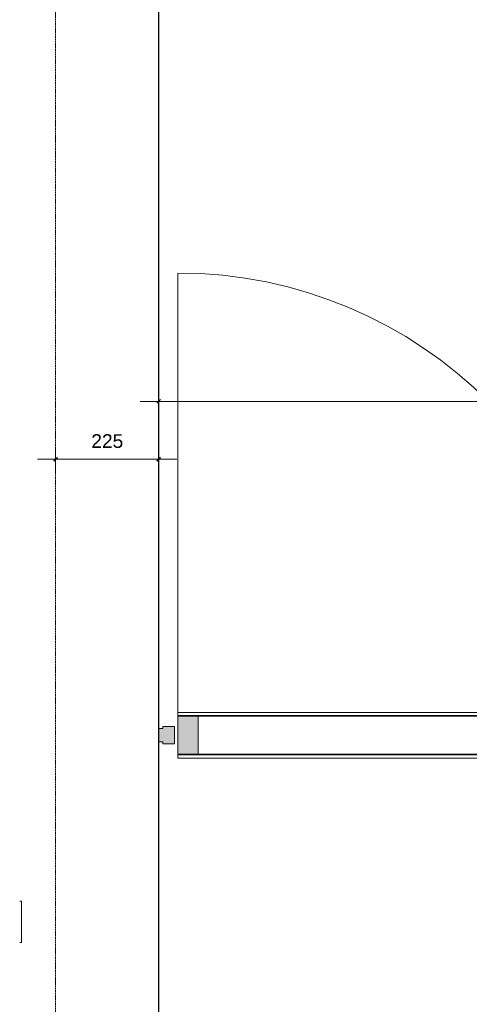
# Model space of a CAD drawing. Header units: millimetres. Extents: x 59062 to 111884, y -9418 to 39851.
# Tile 13 of 23: x 59205 to 60188, y 33210 to 35364. Entities that reach past the tile are written whole.
import ezdxf

# ---------------------------------------------------------------- set-up
doc = ezdxf.new("R2010")
doc.units = ezdxf.units.MM
doc.linetypes.add('Overhead xxSmall', pattern=[2.579688, 1.5875, -0.992188])
for name, color, linetype, lineweight in [('A----M-', 8, 'Continuous', 5), ('A----M--20', 8, 'Continuous', 5), ('A31----', 140, 'Continuous', 5), ('A31-----1', 9, 'Continuous', 5), ('A31-----2', 140, 'Continuous', 18), ('A69-----1', 8, 'Continuous', 5), ('A99----', 1, 'Continuous', 5), ('A99-----1', 1, 'Overhead xxSmall', 5), ('A99-----2', 1, 'Continuous', 25)]:
    doc.layers.add(name, color=color, linetype=linetype, lineweight=lineweight)
doc.styles.add('Arial_1', font='arial.ttf', dxfattribs={"height": 30})
doc.dimstyles.new('TD_Diagonal_1_5_mm', dxfattribs={"dimscale": 304.8, "dimtxt": 30.607782, "dimasz": 0.026247, "dimexe": 0.098425, "dimexo": 0.098425, "dimgap": 0.052493, "dimtad": 1, "dimdec": 0, "dimzin": 0, "dimdsep": 46, "dimtxsty": 'Arial_1', "dimblk1": 'OBLIQUE', "dimblk2": 'OBLIQUE', "dimsah": 1, "dimcen": 0.09, "dimdle": 0.131234, "dimazin": 2, "dimtfac": 1, "dimtdec": 4, "dimtix": 1, "dimtmove": 0, "dimatfit": 3, "dimfxl": 1, "dimtvp": 1, "dimtfill": 1, "dimtolj": 1, "dimtzin": 0, "dimarcsym": 2})
doc.dimstyles.new('TD_Diagonal_1_5_mm_2', dxfattribs={"dimscale": 304.8, "dimtxt": 30.607782, "dimasz": 0.026247, "dimexe": 0.098425, "dimexo": 0.098425, "dimgap": 0.052493, "dimtad": 1, "dimdec": 0, "dimzin": 0, "dimdsep": 46, "dimtxsty": 'Arial_1', "dimblk1": 'OBLIQUE', "dimblk2": 'OBLIQUE', "dimsah": 1, "dimcen": 0.09, "dimdle": 0.131234, "dimazin": 2, "dimtfac": 1, "dimtdec": 4, "dimtix": 1, "dimtmove": 2, "dimatfit": 3, "dimfxl": 1, "dimtvp": 1, "dimtfill": 1, "dimtolj": 1, "dimtzin": 0, "dimarcsym": 2})

# ---------------------------------------------------------------- blocks, each defined once
blk = doc.blocks.new('Electrical wall socket - Wall socket_Double WCD-V1-Pantry Standard A - Plan view')
at = {"layer": 'A69-----1'}
for p, q in [((59208.3, 33435.9), (59204.7, 33435.9)), ((59208.3, 33435.9), (59208.3, 33345.9)), ((59208.3, 33345.9), (59204.7, 33345.9))]:
    blk.add_line(p, q, dxfattribs=at)
blk = doc.blocks.new('NLRS_32_20_DO_deur in glazen wand - glazen deur_MA_02-18318326-Pantry Standard A - Plan view')
at = {"layer": 'A31----'}
h = blk.add_hatch(color=256, dxfattribs=at)
h.paths.add_polyline_path([(60466.9, 33757.6), (60511.4, 33757.6), (60511.4, 33840.4), (60466.9, 33840.4), (60466.9, 33793)])
h.paths.add_polyline_path([(59550.4, 33757.6), (59594.9, 33757.6), (59594.9, 33840.4), (59550.4, 33840.4)])
for p, q in [((59594.9, 33840.4), (60466.9, 33840.4)), ((60466.9, 33757.6), (59594.9, 33757.6))]:
    blk.add_line(p, q, dxfattribs=at)
at = {"layer": 'A31-----2'}
for p, q in [((59550.4, 33849), (60511.4, 33849)), ((59550.4, 33842), (59550.4, 33849)), ((60511.4, 33842), (59550.4, 33842)), ((59550.4, 33840.4), (59594.9, 33840.4)), ((59550.4, 33757.6), (59550.4, 33840.4)), ((59594.9, 33840.4), (59594.9, 33757.6)), ((60466.9, 33840.4), (60511.4, 33840.4)), ((60466.9, 33757.6), (60466.9, 33840.4)), ((60511.4, 33849), (60511.4, 33842)), ((60511.4, 33840.4), (60511.4, 33757.6)), ((59594.9, 33757.6), (59550.4, 33757.6)), ((59550.4, 33756), (60511.4, 33756)), ((59550.4, 33749), (59550.4, 33756)), ((60511.4, 33757.6), (60466.9, 33757.6)), ((60511.4, 33756), (60511.4, 33749)), ((60511.4, 33749), (59550.4, 33749))]:
    blk.add_line(p, q, dxfattribs=at)
at = {"layer": 'A99----'}
blk.add_line((59550.4, 33849), (59550.4, 34810), dxfattribs=at)
blk.add_arc((59550.4, 33849), 961, 360, 90, dxfattribs=at)
blk = doc.blocks.new('Rectangular Mullion - 00_maars_horizon_boven_profiel-18318303-Pantry Standard A - Plan view')
at = {"layer": 'A31-----1'}
blk.add_hatch(color=256, dxfattribs=at).paths.add_polyline_path([(59519.2, 33780), (59543.4, 33780), (59543.4, 33818), (59517.9, 33818), (59517.9, 33813.8), (59508.4, 33813.8), (59508.4, 33784.2), (59517.9, 33784.2), (59517.9, 33780)])
at = {"layer": 'A31-----2'}
for p, q in [((59543.4, 33818), (59517.9, 33818)), ((59517.9, 33818), (59517.9, 33813.8)), ((59543.4, 33780), (59543.4, 33818)), ((59517.9, 33813.8), (59508.4, 33813.8)), ((59508.4, 33813.8), (59508.4, 33784.2)), ((59508.4, 33784.2), (59517.9, 33784.2)), ((59517.9, 33784.2), (59517.9, 33780)), ((59517.9, 33780), (59543.4, 33780))]:
    blk.add_line(p, q, dxfattribs=at)
blk = doc.blocks.new('DIMBLOCK13-Pantry Standard A - Plan view')
at = {"layer": 'A----M--20'}
for p, q in [((59508.4, 34505), (59508.4, 34559.3)), ((61588.3, 34505), (61588.3, 34559.3)), ((59468.4, 34529.3), (61628.3, 34529.3)), ((59508.4, 34529.3), (59508.4, 34505)), ((61588.3, 34529.3), (61588.3, 34505))]:
    blk.add_line(p, q, dxfattribs=at)
at = {"layer": 'A----M--20', "lineweight": 35}
for p, q in [((59508.4, 34529.3), (59504.4, 34525.3)), ((59508.4, 34529.3), (59512.4, 34533.3)), ((61588.3, 34529.3), (61584.3, 34525.3)), ((61588.3, 34529.3), (61592.3, 34533.3))]:
    blk.add_line(p, q, dxfattribs=at)
at = {"layer": 'A----M--20', "color": 0, "insert": (60546.8, 34584.3), "char_height": 30, "width": 110.753, "attachment_point": 1, "line_spacing_factor": 0.941778, "style": 'Arial_1', "bg_fill": 3, "box_fill_scale": 1.25, "bg_fill_color": 256, "bg_fill_true_color": 13158600, "bg_fill_transparency": 0}
blk.add_mtext('2080', dxfattribs=at)
blk = doc.blocks.new('_Oblique')
at = {"color": 0, "linetype": 'ByBlock', "lineweight": -2}
blk.add_line((-0.5, -0.5), (0.5, 0.5), dxfattribs=at)
blk = doc.blocks.new('DIMBLOCK14-Pantry Standard A - Plan view')
at = {"layer": 'A----M--20'}
for p, q in [((59283.3, 34426.9), (59283.3, 34372.6)), ((59283.3, 34402.6), (59283.3, 34426.9)), ((59508.4, 34329), (59508.4, 34432.6)), ((59548.4, 34402.6), (59243.3, 34402.6)), ((59508.4, 34402.6), (59508.4, 34329))]:
    blk.add_line(p, q, dxfattribs=at)
at = {"layer": 'A----M--20', "lineweight": 35}
for p, q in [((59283.3, 34402.6), (59279.3, 34398.6)), ((59283.3, 34402.6), (59287.3, 34406.6)), ((59508.4, 34402.6), (59504.4, 34398.6)), ((59508.4, 34402.6), (59512.4, 34406.6))]:
    blk.add_line(p, q, dxfattribs=at)
at = {"layer": 'A----M--20', "color": 0, "insert": (59361.2, 34457.5), "char_height": 30, "width": 83.065, "attachment_point": 1, "line_spacing_factor": 0.941778, "style": 'Arial_1', "bg_fill": 3, "box_fill_scale": 1.25, "bg_fill_color": 256, "bg_fill_true_color": 13158600, "bg_fill_transparency": 0}
blk.add_mtext('225', dxfattribs=at)

msp = doc.modelspace()

# ---------------------------------------------------------------- linework, layer by layer
at = {"layer": 'A99-----1'}
msp.add_line((59283.3, 32300.9), (59283.3, 37700.9), dxfattribs=at)
at = {"layer": 'A99-----2'}
msp.add_line((59508.4, 39850.9), (59508.4, 32000.9), dxfattribs=at)

# ---------------------------------------------------------------- block references
at = {"layer": 'A31----'}
for name in ['NLRS_32_20_DO_deur in glazen wand - glazen deur_MA_02-18318326-Pantry Standard A - Plan view', 'Rectangular Mullion - 00_maars_horizon_boven_profiel-18318303-Pantry Standard A - Plan view']:
    msp.add_blockref(name, (0, 0), dxfattribs=at)
at = {"layer": 'A69-----1'}
msp.add_blockref('Electrical wall socket - Wall socket_Double WCD-V1-Pantry Standard A - Plan view', (0, 0), dxfattribs=at)

# ---------------------------------------------------------------- next in the draw order: dimensions: what is measured, and where the dimension line sits
at = {"layer": 'A----M-'}
dim = msp.add_linear_dim(base=(61588.3, 34529.3), p1=(59508.4, 34535), p2=(61588.3, 34535), dimstyle='TD_Diagonal_1_5_mm_2', override={"dimpost": '<>', "dimfxl": 2079.986329}, dxfattribs=at)
dim.commit()
dim.dimension.update_dxf_attribs({"geometry": 'DIMBLOCK13-Pantry Standard A - Plan view', "text_midpoint": (60602.1, 34564.3), "dimtype": 160})
dim = msp.add_linear_dim(base=(59283.3, 34402.6), p1=(59508.4, 34299), p2=(59283.3, 34396.9), dimstyle='TD_Diagonal_1_5_mm', override={"dimpost": '<>', "dimfxl": 245.467856}, dxfattribs=at)
dim.commit()
dim.dimension.update_dxf_attribs({"geometry": 'DIMBLOCK14-Pantry Standard A - Plan view', "text_midpoint": (59395.8, 34433.9)})

doc.saveas('drawing.dxf')
